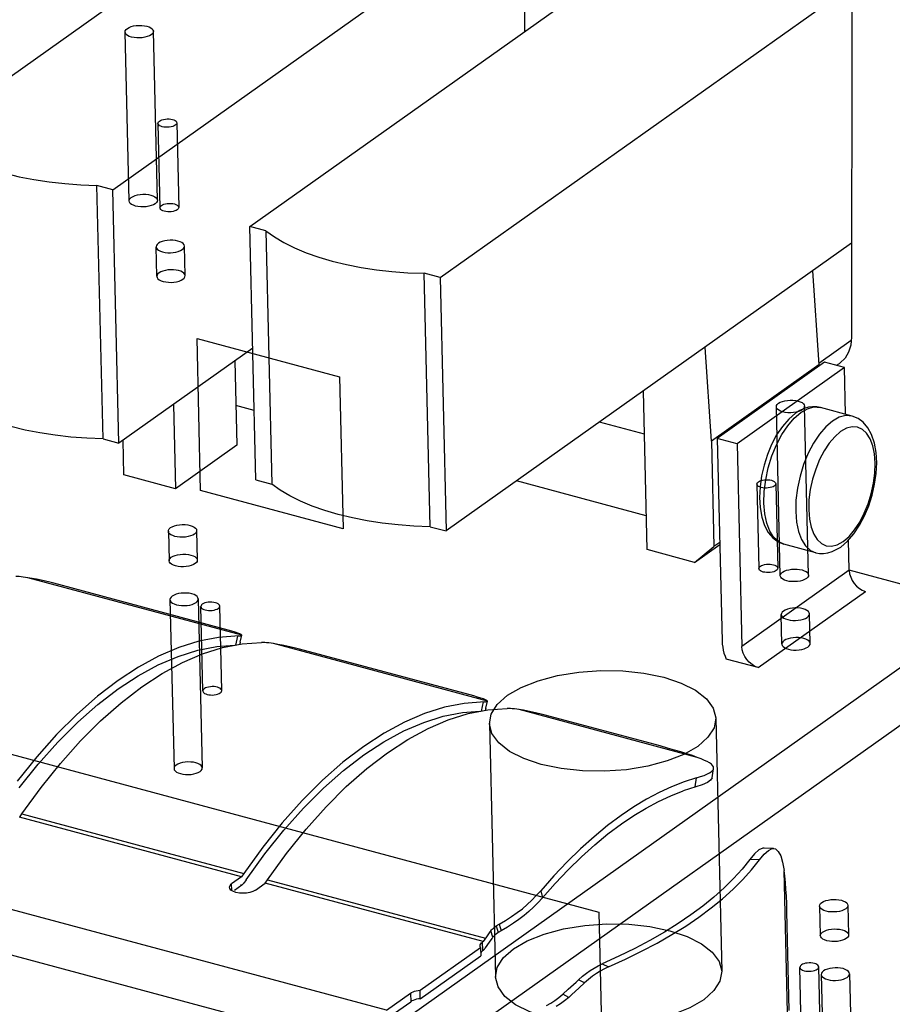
# Model space of a CAD drawing. Header units: millimetres. Extents: x 6 to 414, y 7 to 290.
# Tile 114 of 256: x 119.705 to 120.631, y 151.432 to 152.475. Entities that reach past the tile are written whole.
import ezdxf

# ---------------------------------------------------------------- set-up
doc = ezdxf.new("R2010")
doc.units = ezdxf.units.MM
doc.header["$LTSCALE"] = 23.1
doc.layers.get('0').update_dxf_attribs({"linetype": 'CONTINUOUS'})
doc.layers.add('02___PRT_ALL_AXES', color=7, linetype='CONTINUOUS')

msp = doc.modelspace()

# ---------------------------------------------------------------- linework, layer by layer
at = {"color": 7, "linetype": 'Continuous'}
for p, q in [((119.6026, 152.3491), (123.413, 155.0516)), ((119.8042, 152.295), (123.6146, 154.9975)), ((119.9496, 152.256), (123.76, 154.9585)), ((120.1512, 152.2019), (123.9616, 154.9044)), ((120.2408, 152.5896), (120.2407, 152.4624)), ((120.5877, 152.4964), (120.5874, 152.1389)), ((119.7938, 152.0309), (119.7874, 152.2995)), ((119.8042, 152.295), (119.7874, 152.2995)), ((121.3564, 152.297), (120.1094, 151.4125)), ((119.8106, 152.0264), (119.8042, 152.295)), ((119.9559, 151.9874), (119.9496, 152.256)), ((119.9664, 152.2515), (119.9496, 152.256)), ((119.9664, 152.2515), (119.9727, 151.9829)), ((120.1396, 151.3733), (121.3567, 152.2366)), ((120.5875, 152.2382), (120.1576, 151.9333)), ((120.1408, 151.9378), (120.1344, 152.2064)), ((120.1512, 152.2019), (120.1344, 152.2064)), ((120.5462, 152.2089), (120.5527, 152.1093)), ((120.1512, 152.2019), (120.1576, 151.9333)), ((120.587, 152.1353), (120.5526, 152.1109)), ((119.9526, 152.1271), (119.8106, 152.0264)), ((120.4389, 152.0286), (120.4324, 152.1282)), ((119.9335, 152.1136), (119.9356, 152.0243)), ((120.5527, 152.1093), (120.4389, 152.0286)), ((120.5589, 152.1121), (120.4451, 152.0314)), ((120.5527, 152.1093), (120.5528, 152.1078)), ((120.5799, 152.1065), (120.5589, 152.1121)), ((120.5743, 152.1105), (120.5713, 152.1088)), ((120.5755, 152.1114), (120.5743, 152.1105)), ((120.5799, 152.1065), (120.4661, 152.0258)), ((120.5811, 152.057), (120.5799, 152.1065)), ((120.3707, 151.9135), (120.3667, 152.0816)), ((119.8684, 152.0674), (119.8705, 151.9781)), ((119.9542, 152.0609), (119.9346, 152.0661)), ((120.528, 152.058), (120.5208, 152.0518)), ((120.5266, 152.0528), (120.5336, 152.0588)), ((120.5327, 152.0609), (120.528, 152.058)), ((120.5476, 152.0647), (120.5546, 152.0641)), ((120.5882, 152.0551), (120.5546, 152.0641)), ((120.3678, 152.036), (120.3203, 152.0487)), ((120.5208, 152.0518), (120.5141, 152.0441)), ((120.5198, 152.0449), (120.5266, 152.0528)), ((120.5944, 152.0526), (120.5882, 152.0551)), ((120.5141, 152.0441), (120.508, 152.0351)), ((120.5821, 152.0421), (120.5758, 152.0386)), ((119.7938, 152.0309), (119.8106, 152.0264)), ((119.8159, 151.9928), (119.8151, 152.0296)), ((120.4389, 152.0286), (120.4415, 151.9167)), ((120.4451, 152.0314), (120.4502, 151.8166)), ((120.4661, 152.0258), (120.4451, 152.0314)), ((120.4661, 152.0258), (120.4712, 151.8109)), ((120.508, 152.0351), (120.5027, 152.0251)), ((119.9356, 152.0243), (119.8705, 151.9781)), ((119.8705, 151.9781), (119.8159, 151.9928)), ((119.9559, 151.9874), (119.9727, 151.9829)), ((120.3698, 151.9494), (120.2322, 151.9863)), ((120.4905, 151.9801), (120.4899, 151.9688)), ((120.5301, 151.9786), (120.5285, 151.9659)), ((120.4899, 151.9688), (120.4905, 151.958)), ((120.4905, 151.958), (120.4923, 151.9479)), ((120.4923, 151.9479), (120.4953, 151.939)), ((120.1408, 151.9378), (120.1576, 151.9333)), ((120.576, 151.9163), (120.5832, 151.9225)), ((120.585, 151.8916), (120.5842, 151.9237)), ((120.4211, 151.9), (120.3707, 151.9135)), ((120.4211, 151.9), (120.4478, 151.9189)), ((120.4211, 151.9), (120.4415, 151.9167)), ((120.4477, 151.9211), (120.4415, 151.9167)), ((120.5494, 151.9102), (120.5158, 151.9193)), ((120.585, 151.8916), (120.4712, 151.8109)), ((120.709, 151.8583), (120.585, 151.8916)), ((119.9409, 151.8229), (119.7142, 151.8838)), ((119.9266, 151.8282), (119.7418, 151.8778)), ((120.4884, 151.7885), (120.6022, 151.8692)), ((120.0945, 151.4254), (118.5655, 151.8357)), ((119.9305, 151.8271), (119.9266, 151.8282)), ((119.9347, 151.8122), (119.9366, 151.8219)), ((119.9393, 151.8155), (119.9409, 151.8229)), ((119.9206, 151.8097), (119.9414, 151.8137)), ((119.9414, 151.8137), (119.9618, 151.8152)), ((120.2013, 151.753), (119.9746, 151.8139)), ((120.187, 151.7584), (120.0022, 151.8079)), ((120.4884, 151.7885), (120.4545, 151.7976)), ((118.5596, 151.7892), (120.0885, 151.3789)), ((119.8314, 151.789), (119.8098, 151.7749)), ((119.81, 151.766), (119.8312, 151.7798)), ((119.813, 151.7513), (119.835, 151.7681)), ((120.191, 151.7573), (120.187, 151.7584)), ((120.181, 151.7398), (120.2018, 151.7438)), ((120.1952, 151.7423), (120.1971, 151.7521)), ((120.1997, 151.7456), (120.2013, 151.753)), ((120.2018, 151.7438), (120.2223, 151.7453)), ((120.4239, 151.6933), (120.2351, 151.744)), ((120.3845, 151.7054), (120.2626, 151.7381)), ((120.0918, 151.7191), (120.0702, 151.705)), ((120.0704, 151.6961), (120.0916, 151.7099)), ((119.7235, 151.6938), (119.7029, 151.6681)), ((120.0734, 151.6814), (120.0954, 151.6983)), ((119.7049, 151.6609), (119.7252, 151.6862)), ((120.4395, 151.6716), (120.4412, 151.6815)), ((120.4409, 151.6806), (120.4412, 151.6815)), ((120.4218, 151.662), (120.4229, 151.6717)), ((119.7079, 151.6335), (119.7281, 151.6613)), ((120.4292, 151.6644), (120.4089, 151.6579)), ((119.9407, 151.5668), (119.7054, 151.6299)), ((119.7055, 151.63), (119.7079, 151.6335)), ((119.7079, 151.6335), (119.9431, 151.5704)), ((119.9839, 151.6239), (119.9633, 151.5982)), ((119.9653, 151.591), (119.9856, 151.6163)), ((119.9633, 151.5982), (119.9431, 151.5704)), ((119.9455, 151.5637), (119.9653, 151.591)), ((119.9683, 151.5636), (119.9885, 151.5914)), ((120.4847, 151.5912), (120.4796, 151.5851)), ((120.5047, 151.5968), (120.4948, 151.5972)), ((120.5034, 151.5966), (120.5049, 151.5968)), ((120.4897, 151.5846), (120.4796, 151.5851)), ((120.4813, 151.5741), (120.4897, 151.5846)), ((119.9407, 151.5668), (119.9302, 151.5594)), ((119.9431, 151.5704), (119.9407, 151.5668)), ((120.52, 151.397), (120.5159, 151.5733)), ((119.9304, 151.5521), (119.9302, 151.5594)), ((119.9409, 151.5579), (119.9331, 151.5524)), ((119.9409, 151.5579), (119.9399, 151.5581)), ((119.9455, 151.5637), (119.943, 151.5601)), ((119.9554, 151.5526), (119.9659, 151.5601)), ((119.9659, 151.5601), (119.9683, 151.5636)), ((120.1969, 151.4981), (119.9659, 151.5601)), ((119.9683, 151.5636), (120.1994, 151.5016)), ((119.9281, 151.5543), (119.9278, 151.5556)), ((120.2532, 151.5468), (120.258, 151.5519)), ((120.258, 151.5519), (120.2597, 151.5443)), ((120.2328, 151.5288), (120.2384, 151.5329)), ((120.5214, 151.4252), (120.5189, 151.53)), ((120.2095, 151.5138), (120.2107, 151.5147)), ((120.2107, 151.5147), (120.2138, 151.5164)), ((120.2107, 151.5147), (120.2129, 151.5078)), ((120.2138, 151.5164), (120.2159, 151.5095)), ((120.204, 151.5083), (120.2003, 151.503)), ((120.205, 151.5096), (120.204, 151.5083)), ((120.2072, 151.5028), (120.205, 151.5096)), ((120.2074, 151.5121), (120.2095, 151.5138)), ((120.2129, 151.5078), (120.2106, 151.5061)), ((120.2159, 151.5095), (120.2129, 151.5078)), ((120.2226, 151.5135), (120.2159, 151.5095)), ((120.1937, 151.4929), (120.1936, 151.4936)), ((120.1951, 151.4967), (120.1962, 151.4975)), ((120.1962, 151.4975), (120.1969, 151.4981)), ((120.1964, 151.4886), (120.1962, 151.4975)), ((120.2003, 151.503), (120.1969, 151.4981)), ((120.1993, 151.4914), (120.2035, 151.4976)), ((120.2035, 151.4976), (120.2063, 151.5015)), ((120.2063, 151.5015), (120.2072, 151.5028)), ((120.2079, 151.5036), (120.2072, 151.5028)), ((120.13, 151.4465), (120.1941, 151.4919)), ((120.1302, 151.4376), (120.1943, 151.483)), ((120.1941, 151.4919), (120.1937, 151.4929)), ((120.1941, 151.4919), (120.1943, 151.483)), ((120.1971, 151.4891), (120.196, 151.4894)), ((120.1964, 151.4886), (120.1971, 151.4891)), ((120.3187, 151.4725), (120.323, 151.4746)), ((120.3407, 151.4825), (120.323, 151.4746)), ((120.323, 151.4746), (120.3298, 151.4715)), ((120.321, 151.4669), (120.3169, 151.4643)), ((120.2871, 151.4475), (120.2953, 151.4551)), ((120.2953, 151.4551), (120.298, 151.4576)), ((120.298, 151.4576), (120.3022, 151.4613)), ((120.3043, 151.4543), (120.298, 151.4576)), ((120.3043, 151.4543), (120.2988, 151.4492)), ((120.3086, 151.458), (120.3043, 151.4543)), ((120.0945, 151.4254), (120.1197, 151.4433)), ((120.1197, 151.4433), (120.12, 151.4344)), ((120.1302, 151.4376), (120.13, 151.4465)), ((120.2772, 151.4389), (120.2815, 151.4425)), ((120.2815, 151.4425), (120.2871, 151.4475)), ((120.2876, 151.439), (120.2815, 151.4425)), ((120.2904, 151.4416), (120.2876, 151.439)), ((120.2988, 151.4492), (120.2904, 151.4416)), ((120.0947, 151.4165), (120.12, 151.4344)), ((120.2641, 151.4305), (120.2685, 151.4329)), ((120.2876, 151.439), (120.2832, 151.4354))]:
    msp.add_line(p, q, dxfattribs=at)
at = {"color": 6, "linetype": 'Continuous'}
for p, q in [((119.8214, 152.2831), (119.8172, 152.4621)), ((119.8514, 152.2838), (119.8472, 152.4629)), ((119.852, 152.3653), (119.8541, 152.2758)), ((119.872, 152.3658), (119.8741, 152.2763)), ((120.5119, 151.8859), (120.5077, 152.0649)), ((120.5419, 151.8866), (120.5377, 152.0656)), ((120.4871, 151.983), (120.4892, 151.8934)), ((120.5071, 151.9834), (120.5092, 151.8939)), ((119.8648, 151.8605), (119.8691, 151.6815)), ((119.8948, 151.8612), (119.8991, 151.6822)), ((119.8997, 151.7637), (119.8975, 151.8532)), ((119.9197, 151.7641), (119.9175, 151.8537)), ((120.4435, 151.7349), (120.4498, 151.4663)), ((120.2035, 151.7292), (120.2099, 151.4606)), ((120.5347, 151.3813), (120.5326, 151.4708)), ((120.5547, 151.3818), (120.5526, 151.4713)), ((120.5553, 151.4633), (120.5596, 151.2842)), ((120.5853, 151.464), (120.5896, 151.2849))]:
    msp.add_line(p, q, dxfattribs=at)
at = {"color": 4, "linetype": 'Continuous'}
for p, q in [((119.8973, 151.9762), (119.8935, 152.1374)), ((119.8935, 152.1374), (120.0447, 152.0968)), ((120.0447, 152.0968), (120.0485, 151.9357)), ((118.6014, 151.9904), (120.3194, 151.5294)), ((120.0485, 151.9357), (119.8973, 151.9762)), ((120.3194, 151.5294), (120.3746, 149.2019))]:
    msp.add_line(p, q, dxfattribs=at)
at = {"color": 7, "linetype": 'Continuous'}
for points in [[(119.8448, 152.4591), (119.843, 152.4581), (119.8407, 152.4572), (119.8382, 152.4565), (119.8353, 152.456), (119.8324, 152.4558), (119.8295, 152.4559), (119.8267, 152.4562), (119.824, 152.4567), (119.8217, 152.4575), (119.8199, 152.4585), (119.8184, 152.4596), (119.8175, 152.4608), (119.8172, 152.4621), (119.8174, 152.4634), (119.8182, 152.4647), (119.8196, 152.4659)], [(119.8196, 152.4659), (119.8214, 152.4669), (119.8236, 152.4678), (119.8262, 152.4685), (119.829, 152.469), (119.8319, 152.4692), (119.8348, 152.4691), (119.8377, 152.4688), (119.8403, 152.4683), (119.8426, 152.4675), (119.8445, 152.4665), (119.8459, 152.4654), (119.8468, 152.4642), (119.8472, 152.4629), (119.8469, 152.4616), (119.8461, 152.4603), (119.8448, 152.4591)], [(119.8536, 152.3678), (119.8548, 152.3685), (119.8563, 152.3691), (119.858, 152.3695), (119.8599, 152.3699), (119.8618, 152.37), (119.8638, 152.37), (119.8657, 152.3698), (119.8674, 152.3694), (119.869, 152.3689), (119.8702, 152.3682), (119.8712, 152.3675), (119.8718, 152.3667), (119.872, 152.3658), (119.8719, 152.3649), (119.8713, 152.3641), (119.8704, 152.3633)], [(119.8704, 152.3633), (119.8692, 152.3626), (119.8677, 152.362), (119.866, 152.3615), (119.8641, 152.3612), (119.8622, 152.3611), (119.8602, 152.3611), (119.8584, 152.3613), (119.8566, 152.3617), (119.8551, 152.3622), (119.8538, 152.3628), (119.8529, 152.3636), (119.8522, 152.3644), (119.852, 152.3653), (119.8522, 152.3661), (119.8527, 152.367), (119.8536, 152.3678)], [(119.6899, 152.3124), (119.7049, 152.3088), (119.7204, 152.3057), (119.7366, 152.3032), (119.7532, 152.3014), (119.7702, 152.3001), (119.7874, 152.2995)], [(119.849, 152.2801), (119.8472, 152.279), (119.845, 152.2781), (119.8424, 152.2775), (119.8396, 152.277), (119.8367, 152.2768), (119.8338, 152.2768), (119.8309, 152.2771), (119.8283, 152.2777), (119.826, 152.2785), (119.8241, 152.2794), (119.8227, 152.2805), (119.8218, 152.2818), (119.8214, 152.2831), (119.8217, 152.2844), (119.8225, 152.2856), (119.8238, 152.2868)], [(119.8238, 152.2868), (119.8256, 152.2879), (119.8279, 152.2888), (119.8304, 152.2895), (119.8333, 152.2899), (119.8362, 152.2901), (119.8391, 152.2901), (119.8419, 152.2898), (119.8445, 152.2892), (119.8468, 152.2885), (119.8487, 152.2875), (119.8502, 152.2864), (119.8511, 152.2851), (119.8514, 152.2839), (119.8512, 152.2826), (119.8504, 152.2813), (119.849, 152.2801)], [(119.8725, 152.2738), (119.8713, 152.2731), (119.8698, 152.2725), (119.8681, 152.272), (119.8662, 152.2717), (119.8643, 152.2716), (119.8624, 152.2716), (119.8605, 152.2718), (119.8587, 152.2722), (119.8572, 152.2727), (119.8559, 152.2733), (119.855, 152.2741), (119.8544, 152.2749), (119.8541, 152.2758), (119.8543, 152.2766), (119.8548, 152.2775), (119.8557, 152.2783)], [(119.8557, 152.2783), (119.8569, 152.279), (119.8584, 152.2796), (119.8601, 152.28), (119.862, 152.2803), (119.864, 152.2805), (119.8659, 152.2804), (119.8678, 152.2802), (119.8696, 152.2799), (119.8711, 152.2794), (119.8723, 152.2787), (119.8733, 152.278), (119.8739, 152.2771), (119.8741, 152.2763), (119.874, 152.2754), (119.8734, 152.2746), (119.8725, 152.2738)], [(119.9664, 152.2515), (119.9755, 152.245), (119.9856, 152.239), (119.997, 152.2334), (120.0093, 152.2282), (120.0226, 152.2235), (120.0368, 152.2193)], [(120.0368, 152.2193), (120.0518, 152.2157), (120.0674, 152.2126), (120.0836, 152.2101), (120.1002, 152.2083), (120.1171, 152.207), (120.1344, 152.2064)], [(120.5874, 152.1389), (120.5865, 152.1303), (120.5842, 152.1229), (120.5805, 152.1165), (120.5755, 152.1114)], [(120.5353, 152.0619), (120.5335, 152.0608), (120.5312, 152.0599), (120.5287, 152.0593), (120.5258, 152.0588), (120.5229, 152.0586), (120.52, 152.0586), (120.5172, 152.0589), (120.5145, 152.0595), (120.5122, 152.0603), (120.5104, 152.0612), (120.5089, 152.0623), (120.508, 152.0636), (120.5077, 152.0649), (120.5079, 152.0662), (120.5087, 152.0674), (120.5101, 152.0687)], [(120.5101, 152.0687), (120.5119, 152.0697), (120.5141, 152.0706), (120.5167, 152.0713), (120.5195, 152.0717), (120.5224, 152.0719), (120.5253, 152.0719), (120.5282, 152.0716), (120.5308, 152.071), (120.5331, 152.0703), (120.535, 152.0693), (120.5364, 152.0682), (120.5373, 152.067), (120.5377, 152.0657), (120.5374, 152.0644), (120.5366, 152.0631), (120.5353, 152.0619)], [(120.5546, 152.0641), (120.5505, 152.0649), (120.5462, 152.065), (120.5418, 152.0644), (120.5373, 152.063), (120.5327, 152.0609)], [(120.5336, 152.0588), (120.5407, 152.0628), (120.5476, 152.0647)], [(120.5672, 152.0498), (120.5602, 152.0438), (120.5534, 152.0359), (120.5471, 152.0264), (120.5415, 152.0156), (120.5366, 152.0038), (120.5328, 151.9913), (120.5301, 151.9786)], [(120.5882, 152.0551), (120.5812, 152.0556), (120.5743, 152.0538), (120.5672, 152.0498)], [(120.596, 151.9393), (120.6013, 151.9493), (120.6057, 151.9601), (120.6093, 151.9713), (120.6119, 151.9828), (120.6135, 151.9943), (120.6141, 152.0056), (120.6135, 152.0164), (120.6117, 152.0265), (120.6087, 152.0354), (120.6048, 152.0427), (120.5999, 152.0485), (120.5944, 152.0526)], [(119.7938, 152.0309), (119.7765, 152.0316), (119.7596, 152.0328), (119.743, 152.0347), (119.7268, 152.0372), (119.7112, 152.0402), (119.6962, 152.0439)], [(120.4954, 151.9516), (120.4945, 151.9629), (120.4949, 151.975), (120.4965, 151.9876), (120.4992, 152.0003), (120.503, 152.0128), (120.5079, 152.0246), (120.5135, 152.0354), (120.5198, 152.0449)], [(120.5758, 152.0386), (120.5696, 152.0332), (120.5638, 152.0265), (120.5584, 152.0182), (120.5535, 152.0089), (120.5494, 151.9987), (120.5461, 151.9881), (120.5437, 151.9771), (120.5423, 151.9662)], [(120.5906, 151.9344), (120.5961, 151.9426), (120.6009, 151.952), (120.6051, 151.9621), (120.6084, 151.9728), (120.6107, 151.9838), (120.6121, 151.9947), (120.6124, 152.0052), (120.6117, 152.0149), (120.6099, 152.0236), (120.6071, 152.031), (120.6034, 152.0368), (120.599, 152.0409), (120.5938, 152.0432), (120.5881, 152.0437), (120.5821, 152.0421)], [(120.5027, 152.0251), (120.4983, 152.0143), (120.4947, 152.0031), (120.4921, 151.9916), (120.4905, 151.9801)], [(120.5055, 151.9809), (120.5043, 151.9802), (120.5028, 151.9796), (120.5011, 151.9792), (120.4992, 151.9789), (120.4972, 151.9787), (120.4953, 151.9788), (120.4934, 151.979), (120.4916, 151.9793), (120.4901, 151.9799), (120.4889, 151.9805), (120.4879, 151.9812), (120.4873, 151.9821), (120.4871, 151.9829), (120.4872, 151.9838), (120.4878, 151.9846), (120.4887, 151.9854)], [(120.4887, 151.9854), (120.4899, 151.9861), (120.4914, 151.9867), (120.4931, 151.9872), (120.495, 151.9875), (120.4969, 151.9876), (120.4988, 151.9876), (120.5007, 151.9874), (120.5025, 151.987), (120.504, 151.9865), (120.5053, 151.9859), (120.5062, 151.9851), (120.5068, 151.9843), (120.5071, 151.9835), (120.5069, 151.9826), (120.5064, 151.9817), (120.5055, 151.9809)], [(120.0432, 151.9508), (120.029, 151.955), (120.0157, 151.9596), (120.0033, 151.9648), (119.992, 151.9704), (119.9818, 151.9765), (119.9727, 151.9829)], [(120.5285, 151.9659), (120.5282, 151.9538), (120.529, 151.9426), (120.5311, 151.9326), (120.5344, 151.9241), (120.5387, 151.9174), (120.5439, 151.9127), (120.5494, 151.9102)], [(120.5423, 151.9662), (120.542, 151.9557), (120.5427, 151.9459), (120.5445, 151.9373), (120.5473, 151.9299), (120.551, 151.9241), (120.5554, 151.9199)], [(120.1408, 151.9378), (120.1235, 151.9385), (120.1066, 151.9397), (120.0899, 151.9416), (120.0738, 151.9441), (120.0582, 151.9471), (120.0432, 151.9508)], [(120.5158, 151.9193), (120.5103, 151.9217), (120.5051, 151.9265), (120.5008, 151.9332), (120.4975, 151.9416), (120.4954, 151.9516)], [(120.4953, 151.939), (120.4992, 151.9317), (120.5041, 151.9259), (120.5097, 151.9218), (120.5158, 151.9193)], [(120.5786, 151.9222), (120.5848, 151.9276), (120.5906, 151.9344)], [(120.5832, 151.9225), (120.5899, 151.9303), (120.596, 151.9393)], [(120.5663, 151.9172), (120.5723, 151.9187), (120.5786, 151.9222)], [(120.5554, 151.9199), (120.5606, 151.9176), (120.5663, 151.9172)], [(120.5578, 151.9094), (120.5622, 151.91), (120.5668, 151.9114), (120.5713, 151.9135), (120.576, 151.9163)], [(120.5494, 151.9102), (120.5535, 151.9095), (120.5578, 151.9094)], [(120.5076, 151.8914), (120.5064, 151.8907), (120.5049, 151.8901), (120.5032, 151.8897), (120.5013, 151.8894), (120.4994, 151.8892), (120.4974, 151.8893), (120.4955, 151.8895), (120.4938, 151.8898), (120.4922, 151.8903), (120.491, 151.891), (120.49, 151.8917), (120.4894, 151.8925), (120.4892, 151.8934), (120.4894, 151.8943), (120.4899, 151.8951), (120.4908, 151.8959)], [(120.4908, 151.8959), (120.492, 151.8966), (120.4935, 151.8972), (120.4952, 151.8977), (120.4971, 151.898), (120.499, 151.8981), (120.501, 151.8981), (120.5028, 151.8979), (120.5046, 151.8975), (120.5061, 151.897), (120.5074, 151.8964), (120.5084, 151.8956), (120.509, 151.8948), (120.5092, 151.8939), (120.509, 151.8931), (120.5085, 151.8922), (120.5076, 151.8914)], [(120.5143, 151.8896), (120.5161, 151.8907), (120.5184, 151.8916), (120.5209, 151.8922), (120.5238, 151.8927), (120.5267, 151.8929), (120.5296, 151.8929), (120.5324, 151.8925), (120.535, 151.892), (120.5373, 151.8912), (120.5392, 151.8903), (120.5407, 151.8892), (120.5416, 151.8879), (120.5419, 151.8866), (120.5417, 151.8853), (120.5409, 151.8841), (120.5395, 151.8828)], [(120.585, 151.8916), (120.5854, 151.888), (120.5865, 151.8844), (120.5881, 151.8809), (120.5902, 151.8777), (120.5928, 151.8748), (120.5957, 151.8724), (120.5988, 151.8705), (120.6022, 151.8692)], [(119.7142, 151.8838), (119.7115, 151.8841), (119.7091, 151.8845), (119.7069, 151.8847), (119.7048, 151.8849), (119.703, 151.885), (119.7014, 151.8851)], [(119.7418, 151.8778), (119.7374, 151.879), (119.7329, 151.88), (119.7282, 151.8811), (119.7234, 151.8821), (119.7187, 151.883), (119.7142, 151.8838)], [(120.5395, 151.8828), (120.5377, 151.8818), (120.5355, 151.8809), (120.5329, 151.8802), (120.5301, 151.8798), (120.5272, 151.8796), (120.5242, 151.8796), (120.5214, 151.8799), (120.5188, 151.8805), (120.5165, 151.8812), (120.5146, 151.8822), (120.5132, 151.8833), (120.5123, 151.8845), (120.5119, 151.8858), (120.5122, 151.8871), (120.513, 151.8884), (120.5143, 151.8896)], [(119.8672, 151.8642), (119.8659, 151.8631), (119.8651, 151.8618), (119.8648, 151.8605), (119.8652, 151.8592), (119.866, 151.8579), (119.8675, 151.8568), (119.8694, 151.8559), (119.8717, 151.8551), (119.8743, 151.8545), (119.8771, 151.8542), (119.88, 151.8542), (119.883, 151.8544), (119.8858, 151.8548), (119.8883, 151.8555), (119.8906, 151.8564), (119.8924, 151.8575)], [(119.8924, 151.8575), (119.8938, 151.8587), (119.8946, 151.8599), (119.8948, 151.8612), (119.8945, 151.8625), (119.8936, 151.8638), (119.8922, 151.8649), (119.8903, 151.8658), (119.8879, 151.8666), (119.8853, 151.8672), (119.8825, 151.8675), (119.8796, 151.8675), (119.8767, 151.8673), (119.8739, 151.8669), (119.8713, 151.8662), (119.8691, 151.8653), (119.8672, 151.8642)], [(119.8991, 151.8557), (119.8982, 151.8549), (119.8977, 151.854), (119.8975, 151.8532), (119.8978, 151.8523), (119.8984, 151.8515), (119.8993, 151.8507), (119.9006, 151.8501), (119.9021, 151.8496), (119.9039, 151.8492), (119.9057, 151.849), (119.9077, 151.849), (119.9096, 151.8491), (119.9115, 151.8494), (119.9132, 151.8499), (119.9147, 151.8505), (119.9159, 151.8512)], [(119.9159, 151.8512), (119.9168, 151.852), (119.9174, 151.8528), (119.9175, 151.8537), (119.9173, 151.8545), (119.9167, 151.8554), (119.9158, 151.8561), (119.9145, 151.8567), (119.913, 151.8573), (119.9112, 151.8576), (119.9093, 151.8578), (119.9074, 151.8579), (119.9054, 151.8577), (119.9036, 151.8574), (119.9019, 151.857), (119.9004, 151.8564), (119.8991, 151.8557)], [(119.9379, 151.822), (119.9162, 151.8205), (119.8954, 151.8164), (119.8742, 151.8098), (119.8528, 151.8006), (119.8314, 151.789)], [(119.9388, 151.8243), (119.9367, 151.8251), (119.9339, 151.8261), (119.9305, 151.8271)], [(119.9379, 151.822), (119.939, 151.8222), (119.9398, 151.8223), (119.9404, 151.8225), (119.9407, 151.8227), (119.9409, 151.8229)], [(119.9409, 151.8229), (119.9402, 151.8235), (119.9388, 151.8243)], [(119.8312, 151.7798), (119.8523, 151.7913), (119.8734, 151.8003), (119.8942, 151.8068), (119.9146, 151.8107), (119.9331, 151.8121)], [(119.835, 151.7681), (119.8566, 151.7823), (119.878, 151.7939), (119.8994, 151.803), (119.9206, 151.8097)], [(119.9393, 151.8155), (119.9392, 151.815), (119.9391, 151.8146), (119.9389, 151.8141), (119.9387, 151.8137)], [(119.9746, 151.8139), (119.972, 151.8143), (119.9695, 151.8146), (119.9673, 151.8148), (119.9653, 151.815), (119.9635, 151.8151), (119.9618, 151.8152)], [(120.0022, 151.8079), (119.9979, 151.8091), (119.9933, 151.8102), (119.9886, 151.8112), (119.9838, 151.8122), (119.9792, 151.8131), (119.9746, 151.8139)], [(120.4502, 151.8166), (120.4504, 151.8134), (120.4508, 151.8103), (120.4514, 151.8071), (120.4522, 151.8039), (120.4533, 151.8007), (120.4545, 151.7976)], [(120.4884, 151.7885), (120.485, 151.7898), (120.4819, 151.7916), (120.479, 151.7941), (120.4764, 151.7969), (120.4743, 151.8002), (120.4726, 151.8037), (120.4716, 151.8072), (120.4712, 151.8109)], [(120.2227, 151.7591), (120.2372, 151.7675), (120.2551, 151.7746), (120.2755, 151.7801), (120.2982, 151.7838), (120.3215, 151.7854), (120.3448, 151.785), (120.3673, 151.7826), (120.3885, 151.7782), (120.4069, 151.772), (120.422, 151.7644), (120.4335, 151.7555), (120.4408, 151.7455), (120.4434, 151.7352), (120.4416, 151.7248), (120.4352, 151.7146), (120.4243, 151.705)], [(119.8098, 151.7749), (119.7878, 151.7581), (119.7661, 151.7389), (119.7446, 151.7175), (119.7235, 151.6938)], [(119.7252, 151.6862), (119.7459, 151.7095), (119.767, 151.7306), (119.7884, 151.7494), (119.81, 151.766)], [(119.9013, 151.7662), (119.9004, 151.7654), (119.8998, 151.7645), (119.8997, 151.7636), (119.8999, 151.7628), (119.9005, 151.762), (119.9014, 151.7612), (119.9027, 151.7606), (119.9042, 151.7601), (119.906, 151.7597), (119.9078, 151.7595), (119.9098, 151.7594), (119.9118, 151.7596), (119.9136, 151.7599), (119.9153, 151.7603), (119.9168, 151.7609), (119.9181, 151.7616)], [(119.9181, 151.7616), (119.919, 151.7624), (119.9195, 151.7633), (119.9197, 151.7641), (119.9194, 151.765), (119.9188, 151.7658), (119.9179, 151.7666), (119.9166, 151.7672), (119.9151, 151.7677), (119.9133, 151.7681), (119.9115, 151.7683), (119.9095, 151.7683), (119.9076, 151.7682), (119.9057, 151.7679), (119.904, 151.7675), (119.9025, 151.7669), (119.9013, 151.7662)], [(120.1993, 151.7544), (120.1971, 151.7553), (120.1943, 151.7562), (120.191, 151.7573)], [(120.2013, 151.753), (120.2006, 151.7537), (120.1993, 151.7544)], [(120.4243, 151.705), (120.4097, 151.6965), (120.3919, 151.6895), (120.3715, 151.684), (120.3488, 151.6803), (120.3255, 151.6787), (120.3022, 151.6791), (120.2797, 151.6815), (120.2584, 151.6859), (120.2401, 151.692), (120.2249, 151.6997), (120.2135, 151.7086), (120.2062, 151.7185), (120.2035, 151.7289), (120.2054, 151.7393), (120.2118, 151.7494), (120.2227, 151.7591)], [(119.7281, 151.6613), (119.7487, 151.687), (119.7698, 151.7107), (119.7913, 151.7322), (119.813, 151.7513)], [(120.1984, 151.7522), (120.1766, 151.7506), (120.1558, 151.7465), (120.1347, 151.7399), (120.1133, 151.7308), (120.0918, 151.7191)], [(120.1984, 151.7522), (120.1994, 151.7523), (120.2002, 151.7524), (120.2008, 151.7526), (120.2012, 151.7528), (120.2013, 151.753)], [(120.1997, 151.7456), (120.1996, 151.7452), (120.1995, 151.7447), (120.1994, 151.7442), (120.1992, 151.7438)], [(120.2351, 151.744), (120.2324, 151.7444), (120.23, 151.7447), (120.2277, 151.7449), (120.2257, 151.7451), (120.2239, 151.7452), (120.2223, 151.7453)], [(120.2626, 151.7381), (120.2583, 151.7392), (120.2538, 151.7403), (120.249, 151.7413), (120.2442, 151.7423), (120.2396, 151.7432), (120.2351, 151.744)], [(120.0916, 151.7099), (120.1128, 151.7214), (120.1338, 151.7304), (120.1546, 151.7369), (120.175, 151.7409), (120.1935, 151.7422)], [(120.0954, 151.6983), (120.117, 151.7124), (120.1385, 151.724), (120.1599, 151.7331), (120.181, 151.7398)], [(120.0702, 151.705), (120.0482, 151.6882), (120.0265, 151.6691), (120.005, 151.6476), (119.9839, 151.6239)], [(120.4239, 151.6933), (120.4187, 151.6952), (120.4129, 151.6971), (120.4065, 151.6991), (120.3996, 151.7011), (120.3923, 151.7032), (120.3845, 151.7054)], [(119.9856, 151.6163), (120.0064, 151.6396), (120.0275, 151.6607), (120.0488, 151.6795), (120.0704, 151.6961)], [(120.4412, 151.6815), (120.4412, 151.6819), (120.4409, 151.6833), (120.4401, 151.6847), (120.4388, 151.6861), (120.4369, 151.6874), (120.4345, 151.6888), (120.4315, 151.6902), (120.428, 151.6917), (120.4239, 151.6933)], [(119.8715, 151.6852), (119.8701, 151.684), (119.8693, 151.6827), (119.8691, 151.6814), (119.8694, 151.6801), (119.8703, 151.6789), (119.8717, 151.6778), (119.8736, 151.6768), (119.8759, 151.6761), (119.8785, 151.6755), (119.8813, 151.6752), (119.8843, 151.6751), (119.8872, 151.6753), (119.89, 151.6758), (119.8926, 151.6765), (119.8948, 151.6774), (119.8967, 151.6784)], [(119.8967, 151.6784), (119.898, 151.6796), (119.8988, 151.6809), (119.8991, 151.6822), (119.8987, 151.6835), (119.8978, 151.6847), (119.8964, 151.6858), (119.8945, 151.6868), (119.8922, 151.6876), (119.8896, 151.6881), (119.8868, 151.6884), (119.8839, 151.6885), (119.8809, 151.6883), (119.8781, 151.6878), (119.8755, 151.6872), (119.8733, 151.6863), (119.8715, 151.6852)], [(119.9885, 151.5914), (120.0091, 151.6171), (120.0303, 151.6408), (120.0517, 151.6623), (120.0734, 151.6814)], [(120.4229, 151.6717), (120.4098, 151.6674), (120.3966, 151.6622), (120.3833, 151.656), (120.3699, 151.6489), (120.3566, 151.6408), (120.3432, 151.6318)], [(120.4229, 151.6717), (120.4273, 151.673), (120.431, 151.6743), (120.4341, 151.6756), (120.4367, 151.6768), (120.4386, 151.6781), (120.44, 151.6793), (120.4409, 151.6806)], [(120.4395, 151.6716), (120.438, 151.6691), (120.4346, 151.6667), (120.4292, 151.6644)], [(120.3434, 151.6228), (120.3566, 151.6317), (120.3697, 151.6396), (120.3828, 151.6466), (120.3959, 151.6527), (120.4089, 151.6579)], [(120.3432, 151.6318), (120.3288, 151.621), (120.3144, 151.6092), (120.3001, 151.5963), (120.2859, 151.5825), (120.2719, 151.5677), (120.258, 151.5519)], [(120.2597, 151.5443), (120.2733, 151.5598), (120.2871, 151.5743), (120.301, 151.5879), (120.3151, 151.6006), (120.3292, 151.6122), (120.3434, 151.6228)], [(120.4949, 151.5972), (120.4934, 151.5971), (120.4893, 151.5952), (120.4847, 151.5912)], [(120.4897, 151.5846), (120.4947, 151.5907), (120.4993, 151.5948), (120.5034, 151.5966)], [(120.5049, 151.5968), (120.5069, 151.5963), (120.5098, 151.5937), (120.5123, 151.589), (120.5143, 151.5821), (120.5159, 151.5733)], [(120.4796, 151.5851), (120.4714, 151.5749), (120.4624, 151.5648), (120.4524, 151.5549), (120.4415, 151.5452), (120.4298, 151.5357), (120.4172, 151.5264)], [(120.4256, 151.5241), (120.4386, 151.5337), (120.4506, 151.5435), (120.4618, 151.5536), (120.472, 151.5638), (120.4813, 151.5741)], [(120.5189, 151.53), (120.5187, 151.5383), (120.5183, 151.5463), (120.5179, 151.5538), (120.5173, 151.5608), (120.5166, 151.5673), (120.5159, 151.5733)], [(119.9278, 151.5556), (119.9278, 151.556), (119.9285, 151.5577), (119.9302, 151.5594)], [(119.9409, 151.5579), (119.9413, 151.5582), (119.9417, 151.5585), (119.9421, 151.5589), (119.9424, 151.5593), (119.9427, 151.5597), (119.943, 151.5602)], [(119.9347, 151.5502), (119.9316, 151.5514), (119.9294, 151.5527), (119.9281, 151.5543)], [(119.9554, 151.5526), (119.9527, 151.5512), (119.9496, 151.5502), (119.9459, 151.5495), (119.9421, 151.5493), (119.9384, 151.5495), (119.9347, 151.5502)], [(120.2384, 151.5329), (120.2434, 151.5373), (120.2483, 151.5419), (120.2532, 151.5468)], [(120.2597, 151.5443), (120.2549, 151.5393), (120.2501, 151.5345), (120.2453, 151.53)], [(120.2138, 151.5164), (120.2205, 151.5206), (120.2269, 151.5247), (120.2328, 151.5288)], [(120.2453, 151.53), (120.2403, 151.5257), (120.2348, 151.5216)], [(120.4172, 151.5264), (120.4035, 151.5171), (120.389, 151.508), (120.3736, 151.4992), (120.3575, 151.4907), (120.3407, 151.4825)], [(120.2348, 151.5216), (120.2289, 151.5176), (120.2226, 151.5135)], [(120.229, 151.4905), (120.2436, 151.499), (120.2614, 151.5061), (120.2819, 151.5115), (120.3046, 151.5152), (120.3278, 151.5169), (120.3512, 151.5165), (120.3737, 151.514), (120.3949, 151.5096), (120.4132, 151.5035), (120.4284, 151.4958), (120.4398, 151.4869), (120.4471, 151.477), (120.4498, 151.4667), (120.4479, 151.4562), (120.4415, 151.4461), (120.4307, 151.4364)], [(120.3298, 151.4715), (120.3477, 151.4795), (120.3649, 151.4879), (120.3813, 151.4965), (120.3969, 151.5055), (120.4117, 151.5146), (120.4256, 151.5241)], [(120.205, 151.5096), (120.2057, 151.5104), (120.2065, 151.5113), (120.2074, 151.5121)], [(120.2106, 151.5061), (120.2096, 151.5052), (120.2087, 151.5044), (120.2079, 151.5036)], [(120.1936, 151.4936), (120.1936, 151.4938), (120.1938, 151.4948), (120.1943, 151.4958), (120.1951, 151.4967)], [(120.1964, 151.4886), (120.1953, 151.4877), (120.1946, 151.4868), (120.194, 151.4859)], [(120.1971, 151.4891), (120.1975, 151.4894), (120.1979, 151.4898), (120.1983, 151.4901), (120.1987, 151.4906), (120.199, 151.491), (120.1993, 151.4914)], [(120.4307, 151.4364), (120.4161, 151.428), (120.3983, 151.4209), (120.3778, 151.4154), (120.3551, 151.4117), (120.3319, 151.4101), (120.3085, 151.4105), (120.286, 151.4129), (120.2648, 151.4173), (120.2465, 151.4235), (120.2313, 151.4311), (120.2199, 151.44), (120.2126, 151.45), (120.2099, 151.4603), (120.2118, 151.4707), (120.2182, 151.4809), (120.229, 151.4905)], [(120.3103, 151.4675), (120.3144, 151.4701), (120.3187, 151.4725)], [(120.5342, 151.4733), (120.5333, 151.4725), (120.5328, 151.4717), (120.5326, 151.4708), (120.5328, 151.4699), (120.5334, 151.4691), (120.5344, 151.4684), (120.5356, 151.4677), (120.5372, 151.4672), (120.5389, 151.4669), (120.5408, 151.4667), (120.5427, 151.4666), (120.5447, 151.4668), (120.5466, 151.4671), (120.5483, 151.4675), (120.5498, 151.4681), (120.551, 151.4688)], [(120.551, 151.4688), (120.5519, 151.4696), (120.5524, 151.4704), (120.5526, 151.4713), (120.5524, 151.4722), (120.5518, 151.473), (120.5508, 151.4737), (120.5496, 151.4744), (120.548, 151.4749), (120.5463, 151.4753), (120.5444, 151.4755), (120.5425, 151.4755), (120.5405, 151.4754), (120.5386, 151.4751), (120.5369, 151.4746), (120.5354, 151.474), (120.5342, 151.4733)], [(120.3022, 151.4613), (120.3063, 151.4646), (120.3103, 151.4675)], [(120.3169, 151.4643), (120.3128, 151.4613), (120.3086, 151.458)], [(120.3298, 151.4715), (120.3254, 151.4693), (120.321, 151.4669)], [(120.5577, 151.467), (120.5564, 151.4658), (120.5556, 151.4646), (120.5553, 151.4633), (120.5557, 151.4619), (120.5565, 151.4607), (120.558, 151.4596), (120.5599, 151.4586), (120.5622, 151.4579), (120.5648, 151.4573), (120.5676, 151.457), (120.5705, 151.457), (120.5735, 151.4572), (120.5763, 151.4576), (120.5788, 151.4583), (120.5811, 151.4592), (120.5829, 151.4602)], [(120.5829, 151.4602), (120.5843, 151.4614), (120.5851, 151.4627), (120.5853, 151.464), (120.585, 151.4653), (120.5841, 151.4665), (120.5827, 151.4676), (120.5808, 151.4686), (120.5784, 151.4694), (120.5758, 151.4699), (120.573, 151.4702), (120.5701, 151.4703), (120.5672, 151.4701), (120.5644, 151.4696), (120.5618, 151.469), (120.5596, 151.4681), (120.5577, 151.467)], [(120.1197, 151.4433), (120.121, 151.4441), (120.1225, 151.4448), (120.1242, 151.4454), (120.126, 151.4459), (120.1279, 151.4462), (120.13, 151.4465)], [(120.1302, 151.4376), (120.1282, 151.4373), (120.1262, 151.4369), (120.1244, 151.4364), (120.1227, 151.4358), (120.1212, 151.4352), (120.12, 151.4344)], [(120.2685, 151.4329), (120.2728, 151.4357), (120.2772, 151.4389)], [(120.2832, 151.4354), (120.2787, 151.4322), (120.2743, 151.4294)]]:
    msp.add_lwpolyline(points, dxfattribs=at)
at = {"layer": '02___PRT_ALL_AXES', "color": 6, "linetype": 'Continuous'}
for p, q in [((119.8509, 152.2032), (119.8501, 152.2345)), ((119.8809, 152.2039), (119.8801, 152.2352)), ((119.8631, 151.933), (119.8638, 151.9017)), ((119.8931, 151.9337), (119.8938, 151.9024)), ((120.5136, 151.8134), (120.5129, 151.8447)), ((120.5436, 151.8141), (120.5429, 151.8454)), ((120.5536, 151.5358), (120.5543, 151.5044)), ((120.5836, 151.5365), (120.5843, 151.5052))]:
    msp.add_line(p, q, dxfattribs=at)
at = {"layer": '02___PRT_ALL_AXES', "color": 7, "linetype": 'Continuous'}
for points in [[(119.8732, 152.2406), (119.8706, 152.2412), (119.8678, 152.2415), (119.8649, 152.2415), (119.862, 152.2413), (119.8592, 152.2409), (119.8566, 152.2402), (119.8544, 152.2393), (119.8525, 152.2382), (119.8512, 152.237), (119.8504, 152.2358), (119.8501, 152.2345), (119.8505, 152.2332), (119.8513, 152.2319), (119.8528, 152.2308), (119.8547, 152.2299), (119.857, 152.2291)], [(119.857, 152.2291), (119.8596, 152.2285), (119.8624, 152.2282), (119.8653, 152.2282), (119.8683, 152.2284), (119.8711, 152.2288), (119.8736, 152.2295), (119.8759, 152.2304), (119.8777, 152.2315), (119.8791, 152.2326), (119.8799, 152.2339), (119.8801, 152.2352), (119.8798, 152.2365), (119.8789, 152.2378), (119.8775, 152.2389), (119.8756, 152.2398), (119.8732, 152.2406)], [(119.874, 152.2093), (119.8714, 152.2098), (119.8686, 152.2101), (119.8657, 152.2102), (119.8627, 152.21), (119.8599, 152.2095), (119.8573, 152.2088), (119.8551, 152.208), (119.8533, 152.2069), (119.8519, 152.2057), (119.8511, 152.2044), (119.8509, 152.2031), (119.8512, 152.2018), (119.8521, 152.2006), (119.8535, 152.1995), (119.8554, 152.1985), (119.8577, 152.1977)], [(119.8577, 152.1977), (119.8603, 152.1972), (119.8631, 152.1969), (119.8661, 152.1968), (119.869, 152.197), (119.8718, 152.1975), (119.8744, 152.1982), (119.8766, 152.1991), (119.8785, 152.2001), (119.8798, 152.2013), (119.8806, 152.2026), (119.8809, 152.2039), (119.8805, 152.2052), (119.8796, 152.2064), (119.8782, 152.2075), (119.8763, 152.2085), (119.874, 152.2093)], [(119.87, 151.9276), (119.8677, 151.9284), (119.8658, 151.9293), (119.8644, 151.9304), (119.8634, 151.9317), (119.8631, 151.933), (119.8633, 151.9343), (119.8641, 151.9355), (119.8655, 151.9368), (119.8673, 151.9378), (119.8695, 151.9387), (119.8721, 151.9394), (119.8749, 151.9398), (119.8778, 151.94), (119.8808, 151.94), (119.8836, 151.9397), (119.8862, 151.9391)], [(119.8862, 151.9391), (119.8885, 151.9384), (119.8904, 151.9374), (119.8918, 151.9363), (119.8928, 151.9351), (119.8931, 151.9338), (119.8929, 151.9325), (119.8921, 151.9312), (119.8907, 151.93), (119.8889, 151.9289), (119.8867, 151.928), (119.8841, 151.9274), (119.8813, 151.9269), (119.8784, 151.9267), (119.8754, 151.9267), (119.8726, 151.927), (119.87, 151.9276)], [(119.8707, 151.8963), (119.8684, 151.897), (119.8665, 151.898), (119.8651, 151.8991), (119.8642, 151.9004), (119.8638, 151.9016), (119.8641, 151.9029), (119.8649, 151.9042), (119.8662, 151.9054), (119.8681, 151.9065), (119.8703, 151.9074), (119.8728, 151.908), (119.8757, 151.9085), (119.8786, 151.9087), (119.8815, 151.9087), (119.8843, 151.9084), (119.887, 151.9078)], [(119.887, 151.9078), (119.8893, 151.907), (119.8912, 151.9061), (119.8926, 151.905), (119.8935, 151.9037), (119.8938, 151.9024), (119.8936, 151.9011), (119.8928, 151.8999), (119.8914, 151.8987), (119.8896, 151.8976), (119.8874, 151.8967), (119.8848, 151.896), (119.882, 151.8956), (119.8791, 151.8954), (119.8762, 151.8954), (119.8734, 151.8957), (119.8707, 151.8963)], [(120.536, 151.8508), (120.5334, 151.8514), (120.5306, 151.8517), (120.5277, 151.8517), (120.5247, 151.8515), (120.5219, 151.8511), (120.5194, 151.8504), (120.5171, 151.8495), (120.5153, 151.8484), (120.5139, 151.8472), (120.5131, 151.846), (120.5129, 151.8447), (120.5132, 151.8434), (120.5141, 151.8421), (120.5155, 151.841), (120.5174, 151.8401), (120.5198, 151.8393)], [(120.5198, 151.8393), (120.5224, 151.8387), (120.5252, 151.8384), (120.5281, 151.8384), (120.531, 151.8386), (120.5338, 151.839), (120.5364, 151.8397), (120.5386, 151.8406), (120.5405, 151.8417), (120.5418, 151.8429), (120.5426, 151.8441), (120.5429, 151.8454), (120.5425, 151.8467), (120.5417, 151.848), (120.5402, 151.8491), (120.5383, 151.85), (120.536, 151.8508)], [(120.5368, 151.8195), (120.5342, 151.82), (120.5313, 151.8203), (120.5284, 151.8204), (120.5255, 151.8202), (120.5227, 151.8197), (120.5201, 151.8191), (120.5179, 151.8182), (120.516, 151.8171), (120.5147, 151.8159), (120.5139, 151.8146), (120.5136, 151.8133), (120.514, 151.812), (120.5149, 151.8108), (120.5163, 151.8097), (120.5182, 151.8087), (120.5205, 151.8079)], [(120.5205, 151.8079), (120.5231, 151.8074), (120.5259, 151.8071), (120.5288, 151.807), (120.5318, 151.8072), (120.5346, 151.8077), (120.5371, 151.8084), (120.5394, 151.8093), (120.5412, 151.8103), (120.5426, 151.8115), (120.5434, 151.8128), (120.5436, 151.8141), (120.5433, 151.8154), (120.5424, 151.8166), (120.541, 151.8177), (120.5391, 151.8187), (120.5368, 151.8195)], [(120.5605, 151.5304), (120.5582, 151.5311), (120.5563, 151.5321), (120.5549, 151.5332), (120.5539, 151.5345), (120.5536, 151.5357), (120.5538, 151.537), (120.5546, 151.5383), (120.556, 151.5395), (120.5578, 151.5406), (120.56, 151.5415), (120.5626, 151.5421), (120.5654, 151.5426), (120.5683, 151.5428), (120.5713, 151.5428), (120.5741, 151.5425), (120.5767, 151.5419)], [(120.5767, 151.5419), (120.579, 151.5411), (120.5809, 151.5402), (120.5823, 151.5391), (120.5833, 151.5378), (120.5836, 151.5365), (120.5834, 151.5352), (120.5826, 151.534), (120.5812, 151.5328), (120.5794, 151.5317), (120.5771, 151.5308), (120.5746, 151.5301), (120.5718, 151.5297), (120.5688, 151.5295), (120.5659, 151.5295), (120.5631, 151.5298), (120.5605, 151.5304)], [(120.5612, 151.499), (120.5589, 151.4998), (120.557, 151.5008), (120.5556, 151.5019), (120.5547, 151.5031), (120.5543, 151.5044), (120.5546, 151.5057), (120.5554, 151.507), (120.5567, 151.5082), (120.5586, 151.5092), (120.5608, 151.5101), (120.5633, 151.5108), (120.5662, 151.5113), (120.5691, 151.5115), (120.572, 151.5114), (120.5748, 151.5111), (120.5775, 151.5106)], [(120.5775, 151.5106), (120.5798, 151.5098), (120.5817, 151.5088), (120.5831, 151.5077), (120.584, 151.5065), (120.5843, 151.5052), (120.5841, 151.5039), (120.5833, 151.5026), (120.5819, 151.5014), (120.5801, 151.5004), (120.5779, 151.4995), (120.5753, 151.4988), (120.5725, 151.4983), (120.5696, 151.4981), (120.5667, 151.4982), (120.5639, 151.4985), (120.5612, 151.499)]]:
    msp.add_lwpolyline(points, dxfattribs=at)

doc.saveas('drawing.dxf')
